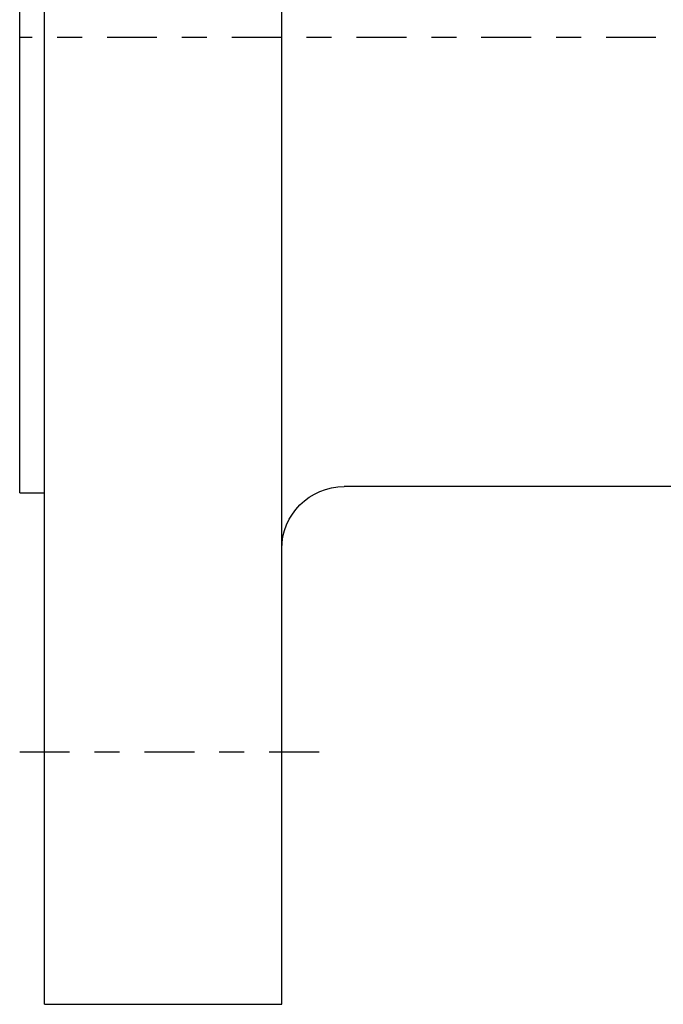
# Model space of a CAD drawing. Extents: x 33706 to 249013, y -74890 to 17912.
# Tile 187 of 256: x 123559.25 to 123561.83, y -22356.64 to -22352.69. Entities that reach past the tile are written whole.
import ezdxf

# ---------------------------------------------------------------- set-up
doc = ezdxf.new("R2010")
doc.units = 0
doc.header["$MEASUREMENT"] = 0
doc.linetypes.add('DASHDOT', pattern=[8.5, 4, -2, 0.5, -2])
for name, color, linetype in [('gaz', 1, 'Continuous'), ('LC-007-002-----0', 1, 'Continuous'), ('LC-010-002-----0', 1, 'Continuous'), ('LC-015-002-----0', 1, 'Continuous')]:
    doc.layers.add(name, color=color, linetype=linetype)

# ---------------------------------------------------------------- blocks, each defined once
blk = doc.blocks.new('kdk dn40 pn50')
at = {"layer": 'LC-007-002-----0'}
for p, q in [((99.5, -77.5), (99.5, 77.5)), ((118.5, -77.5), (118.5, 77.5)), ((120.5, -36.5), (120.5, 36.5)), ((66.84, -36), (94.5, -36)), ((120.5, -36.5), (118.5, -36.5))]:
    blk.add_line(p, q, dxfattribs=at)
blk.add_arc((94.5, -41), 5, 0, 90, dxfattribs=at)
at = {"layer": 'LC-010-002-----0', "color": 2, "linetype": 'DASHDOT'}
for p, q in [((-120.5, 0), (120.5, 0)), ((120.5, -57.25), (96.5, -57.25))]:
    blk.add_line(p, q, dxfattribs=at)
at = {"layer": 'LC-015-002-----0'}
blk.add_line((118.5, -77.5), (99.5, -77.5), dxfattribs=at)

msp = doc.modelspace()

# ---------------------------------------------------------------- block references
at = {"layer": 'gaz', "linetype": 'Continuous', "xscale": -0.05, "yscale": 0.05}
msp.add_blockref('kdk dn40 pn50', (123565.274, -22352.763), dxfattribs=at)

doc.saveas('drawing.dxf')
